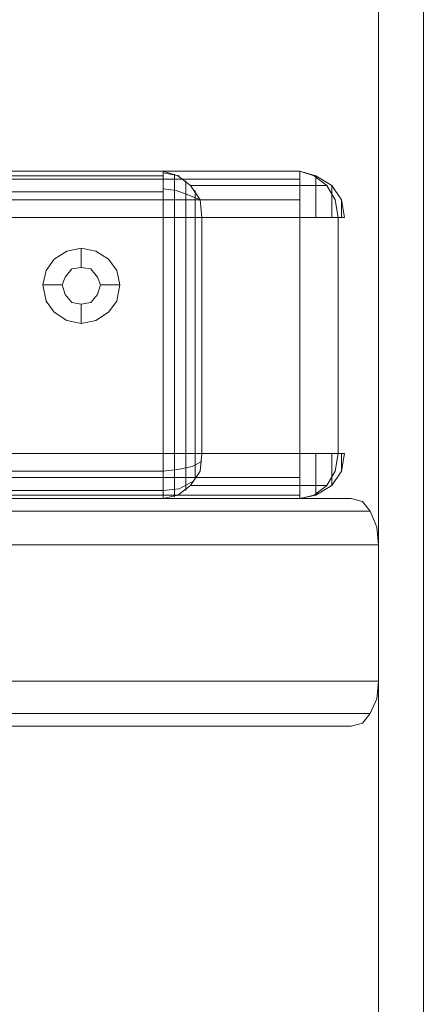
# Model space of a CAD drawing. Header units: millimetres. Extents: x 0 to 74930, y -1933 to 40510.
# Tile 55 of 256: x 37430 to 37483, y 11457 to 11587. Entities that reach past the tile are written whole.
import ezdxf

# ---------------------------------------------------------------- set-up
doc = ezdxf.new("R2010")
doc.units = ezdxf.units.MM
doc.header["$LTSCALE"] = 100
doc.layers.add('T--L9071_TERREIN_INR_Tafels', color=30, linetype='Continuous')

# ---------------------------------------------------------------- blocks, each defined once
blk = doc.blocks.new('Picknicktafel 180x160cm')
at = {"layer": 'T--L9071_TERREIN_INR_Tafels', "color": 30, "lineweight": 0}
for p, q in [((6.12, 1595.03), (1794.09, 1595.03)), ((1794.09, 1595.03), (6.12, 1595.03)), ((1794.09, 1595.03), (6.12, 1595.03)), ((1794.09, 1595.03), (6.12, 1595.03)), ((6.12, 1589.12), (1794.09, 1589.12)), ((6.12, 1589.12), (1794.09, 1589.12)), ((1794.09, 1589.12), (6.12, 1589.12)), ((1794.09, 1589.12), (6.12, 1589.12)), ((196.32, 1588.91), (194.21, 1588.06)), ((198.64, 1589.12), (196.32, 1588.91)), ((198.64, 0), (198.64, 1589.12)), ((216.58, 1589.12), (198.64, 1589.12)), ((218.9, 1588.91), (216.58, 1589.12)), ((216.58, 0), (216.58, 1589.12)), ((220.8, 1588.06), (218.9, 1588.91)), ((192.94, 1587.01), (192.52, 1585.53)), ((194.21, 1588.06), (192.94, 1587.01)), ((194.21, 1588.06), (194.21, 1.06)), ((222.07, 1587.01), (220.8, 1588.06)), ((220.8, 1588.06), (220.8, 1.06)), ((222.49, 1585.53), (222.07, 1587.01)), ((155.58, 1584.68), (153.25, 1584.26)), ((155.58, 1583.84), (155.58, 1584.68)), ((155.58, 1584.68), (155.58, 1584.26)), ((186.61, 1584.26), (186.61, 1584.68)), ((186.61, 1584.68), (186.61, 1583.84)), ((186.61, 1584.68), (188.93, 1584.26)), ((192.52, 3.59), (192.52, 1585.53)), ((192.52, 1585.53), (192.52, 1540.57)), ((222.49, 3.59), (222.49, 1585.53)), ((222.49, 1540.57), (222.49, 1585.53)), ((151.35, 1583), (150.09, 1580.88)), ((153.25, 1584.26), (151.35, 1583)), ((151.35, 1582.36), (153.25, 1583.42)), ((151.78, 1583), (151.35, 1583)), ((151.35, 1583), (151.99, 1583)), ((153.25, 1583), (151.78, 1583)), ((153.47, 1584.26), (153.25, 1584.26)), ((153.25, 1584.26), (153.47, 1584.26)), ((153.25, 1583.42), (155.58, 1583.84)), ((155.58, 1583), (153.25, 1583)), ((154.31, 1584.26), (153.47, 1584.26)), ((153.47, 1584.26), (154.31, 1584.26)), ((155.58, 1584.26), (154.31, 1584.26)), ((154.31, 1584.26), (155.58, 1584.26)), ((155.58, 1584.26), (155.58, 1583)), ((155.58, 1584.26), (155.58, 1584.26)), ((155.58, 1583.84), (155.58, 1565.9)), ((186.61, 1583.84), (155.58, 1583.84)), ((186.61, 1583.84), (155.58, 1583.84)), ((155.58, 1583), (155.58, 1580.88)), ((186.61, 1583), (186.61, 1584.26)), ((186.61, 1584.26), (187.66, 1584.26)), ((187.66, 1584.26), (186.61, 1584.26)), ((186.61, 1584.26), (186.61, 1584.26)), ((186.61, 1583.84), (188.93, 1583.42)), ((186.61, 1565.9), (186.61, 1583.84)), ((186.61, 1580.88), (186.61, 1583)), ((188.72, 1583), (186.61, 1583)), ((187.66, 1584.26), (188.51, 1584.26)), ((188.51, 1584.26), (187.66, 1584.26)), ((188.51, 1584.26), (188.93, 1584.26)), ((188.93, 1584.26), (188.51, 1584.26)), ((190.41, 1583), (188.72, 1583)), ((188.93, 1584.26), (190.83, 1583)), ((188.93, 1583.42), (190.83, 1582.36)), ((189.98, 1583), (190.83, 1583)), ((190.83, 1583), (190.41, 1583)), ((190.83, 1583), (192.1, 1580.88)), ((150.09, 1580.67), (151.35, 1582.36)), ((151.35, 1582.36), (151.35, 1564.42)), ((190.83, 1582.36), (192.1, 1580.67)), ((190.83, 1564.42), (190.83, 1582.36)), ((150.09, 1580.88), (149.45, 1578.77)), ((149.45, 1578.77), (150.09, 1580.67)), ((150.72, 1580.88), (150.09, 1580.88)), ((151.78, 1580.88), (150.72, 1580.88)), ((153.68, 1580.88), (151.78, 1580.88)), ((155.58, 1580.88), (153.68, 1580.88)), ((155.58, 1580.88), (155.58, 1578.77)), ((186.61, 1578.77), (186.61, 1580.88)), ((188.51, 1580.88), (186.61, 1580.88)), ((190.2, 1580.88), (188.51, 1580.88)), ((191.46, 1580.88), (190.2, 1580.88)), ((192.1, 1580.88), (191.46, 1580.88)), ((191.88, 1580.88), (192.1, 1580.88)), ((192.1, 1580.88), (192.52, 1578.77)), ((192.1, 1580.67), (192.52, 1578.77)), ((149.45, 1560.83), (149.45, 1578.77)), ((149.45, 1311.32), (149.45, 1578.77)), ((149.45, 1578.77), (150.09, 1578.77)), ((149.45, 1578.77), (149.45, 1311.32)), ((150.09, 1578.77), (151.35, 1578.77)), ((150.51, 1578.77), (150.51, 1311.32)), ((151.35, 1578.77), (153.25, 1578.77)), ((153.25, 1578.77), (155.58, 1578.77)), ((153.25, 1578.77), (153.25, 1311.32)), ((155.58, 1578.77), (186.61, 1578.77)), ((155.58, 1311.32), (155.58, 1578.77)), ((186.61, 1578.77), (188.93, 1578.77)), ((186.61, 1578.77), (186.61, 1311.32)), ((186.61, 1578.77), (186.61, 1311.32)), ((188.93, 1578.77), (190.83, 1578.77)), ((189.77, 1578.77), (189.77, 1311.32)), ((190.83, 1578.77), (192.1, 1578.77)), ((192.1, 1578.77), (192.52, 1578.77)), ((192.1, 1578.77), (192.1, 1311.32)), ((192.52, 1578.77), (192.52, 1560.83)), ((192.52, 1311.32), (192.52, 1578.77)), ((153.25, 1565.69), (151.35, 1564.42)), ((151.99, 1565.05), (153.68, 1565.05)), ((153.25, 1565.69), (152.62, 1564.21)), ((155.58, 1565.9), (153.25, 1565.69)), ((153.68, 1565.05), (155.58, 1565.05)), ((155.58, 1564.63), (155.58, 1565.9)), ((155.58, 1565.9), (186.61, 1565.9)), ((155.58, 1565.05), (186.61, 1565.05)), ((186.61, 1565.9), (186.61, 1564.63)), ((188.93, 1565.69), (186.61, 1565.9)), ((186.61, 1565.05), (188.51, 1565.05)), ((187.66, 1565.9), (188.3, 1564.63)), ((188.51, 1565.05), (189.98, 1565.05)), ((190.83, 1564.42), (188.93, 1565.69)), ((190.2, 1564.84), (191.25, 1562.94)), ((151.35, 1564.42), (150.09, 1562.73)), ((150.72, 1563.79), (151.78, 1563.79)), ((151.78, 1563.79), (153.47, 1563.79)), ((152.62, 1564.21), (151.99, 1562.52)), ((153.47, 1563.79), (155.58, 1563.79)), ((155.58, 1562.73), (155.58, 1564.63)), ((155.58, 1563.79), (186.61, 1563.79)), ((186.61, 1564.63), (186.61, 1562.73)), ((186.61, 1563.79), (188.72, 1563.79)), ((188.3, 1564.63), (188.72, 1562.73)), ((188.72, 1563.79), (190.41, 1563.79)), ((190.41, 1563.79), (191.46, 1563.79)), ((192.1, 1562.73), (190.83, 1564.42)), ((150.09, 1562.73), (149.45, 1560.83)), ((150.09, 1562.94), (149.67, 1560.83)), ((149.88, 1562.31), (150.51, 1562.31)), ((150.51, 1562.31), (151.78, 1562.31)), ((151.99, 1562.52), (151.78, 1560.83)), ((151.78, 1562.31), (153.47, 1562.31)), ((153.47, 1562.31), (155.58, 1562.31)), ((155.58, 1560.83), (155.58, 1562.73)), ((155.58, 1562.31), (186.61, 1562.31)), ((186.61, 1562.73), (186.61, 1560.83)), ((186.61, 1562.31), (188.51, 1562.31)), ((188.51, 1562.31), (190.41, 1562.31)), ((188.72, 1562.73), (188.93, 1560.83)), ((190.41, 1562.31), (191.67, 1562.31)), ((191.25, 1562.94), (191.46, 1560.83)), ((191.67, 1562.31), (192.31, 1562.31)), ((192.52, 1560.83), (192.1, 1562.73)), ((150.09, 1560.83), (149.45, 1560.83)), ((149.45, 1329.26), (149.45, 1560.83)), ((151.35, 1560.83), (150.09, 1560.83)), ((150.09, 1560.83), (150.09, 1329.26)), ((153.25, 1560.83), (151.35, 1560.83)), ((152.2, 1560.83), (152.2, 1329.26)), ((155.58, 1560.83), (153.25, 1560.83)), ((186.61, 1560.83), (155.58, 1560.83)), ((155.58, 1329.26), (155.58, 1560.83)), ((155.58, 1560.83), (155.58, 1329.26)), ((188.93, 1560.83), (186.61, 1560.83)), ((186.61, 1329.26), (186.61, 1560.83)), ((190.83, 1560.83), (188.93, 1560.83)), ((188.93, 1560.83), (188.93, 1329.26)), ((192.1, 1560.83), (190.83, 1560.83)), ((191.46, 1560.83), (191.46, 1329.26)), ((192.52, 1560.83), (192.1, 1560.83)), ((192.52, 1329.26), (192.52, 1560.83)), ((192.52, 1560.83), (192.52, 1329.26)), ((162.54, 1554.71), (161.06, 1553.65)), ((164.44, 1555.13), (162.54, 1554.71)), ((166.55, 1554.71), (164.44, 1555.13)), ((164.44, 1555.13), (164.44, 1552.6)), ((168.03, 1553.65), (166.55, 1554.71)), ((161.06, 1553.65), (160.01, 1551.96)), ((169.09, 1551.96), (168.03, 1553.65)), ((160.01, 1551.96), (159.59, 1550.06)), ((162.33, 1551.33), (163.39, 1552.18)), ((163.39, 1552.18), (162.33, 1551.33)), ((163.39, 1552.18), (164.44, 1552.6)), ((164.44, 1552.6), (163.39, 1552.18)), ((164.44, 1552.6), (165.71, 1552.18)), ((165.71, 1552.18), (164.44, 1552.6)), ((165.71, 1552.18), (166.76, 1551.33)), ((166.76, 1551.33), (165.71, 1552.18)), ((169.51, 1550.06), (169.09, 1551.96)), ((162.12, 1550.06), (162.33, 1551.33)), ((162.33, 1551.33), (162.12, 1550.06)), ((166.76, 1551.33), (166.98, 1550.06)), ((166.98, 1550.06), (166.76, 1551.33)), ((159.59, 1550.06), (160.01, 1548.16)), ((159.59, 1550.06), (162.12, 1550.06)), ((162.33, 1548.8), (162.12, 1550.06)), ((162.12, 1550.06), (162.12, 1550.06)), ((162.12, 1550.06), (162.33, 1548.8)), ((166.98, 1550.06), (166.76, 1548.8)), ((166.76, 1548.8), (166.98, 1550.06)), ((166.98, 1550.06), (166.98, 1550.06)), ((169.51, 1550.06), (166.98, 1550.06)), ((169.09, 1548.16), (169.51, 1550.06)), ((169.51, 1550.06), (169.51, 1550.06)), ((160.01, 1548.16), (161.06, 1546.48)), ((163.39, 1547.95), (162.33, 1548.8)), ((162.33, 1548.8), (163.39, 1547.95)), ((166.76, 1548.8), (165.71, 1547.95)), ((165.71, 1547.95), (166.76, 1548.8)), ((168.03, 1546.48), (169.09, 1548.16)), ((164.44, 1547.53), (163.39, 1547.95)), ((163.39, 1547.95), (164.44, 1547.53)), ((165.71, 1547.95), (164.44, 1547.53)), ((164.44, 1547.53), (165.71, 1547.95)), ((164.44, 1545), (164.44, 1547.53)), ((161.06, 1546.48), (162.54, 1545.42)), ((162.54, 1545.42), (164.44, 1545)), ((164.44, 1545), (166.55, 1545.42)), ((166.55, 1545.42), (168.03, 1546.48))]:
    blk.add_line(p, q, dxfattribs=at)

msp = doc.modelspace()

# ---------------------------------------------------------------- block references
at = {"layer": 'T--L9071_TERREIN_INR_Tafels', "rotation": 270}
msp.add_blockref('Picknicktafel 180x160cm', (35888.44, 11716.49), dxfattribs=at)

doc.saveas('drawing.dxf')
